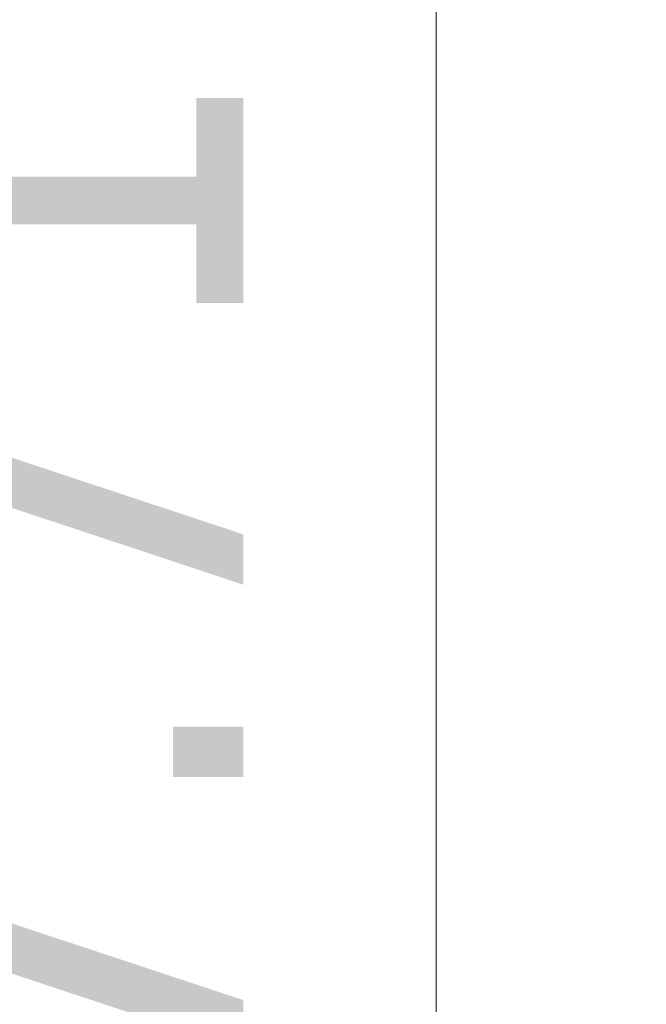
# Paper-space layout 'Sheet' of a CAD drawing. Header units: inches. Extents: x 0.2 to 10.8, y 0.2 to 8.3.
# Tile 155 of 256: x 2.765 to 2.947, y 4.044 to 4.33. Entities that reach past the tile are written whole.
import ezdxf

# ---------------------------------------------------------------- set-up
doc = ezdxf.new("R2010")
doc.units = ezdxf.units.IN
doc.header["$MEASUREMENT"] = 0
doc.layers.get('0').update_dxf_attribs({"lineweight": 5})
doc.styles.add('My Text', font='tahoma.ttf')
doc.dimstyles.new('My Dimension - mm [in] (ANSI)$0', dxfattribs={"dimtxt": 0.12, "dimasz": 0.098425, "dimexe": 0.125, "dimexo": 0.063, "dimgap": 0.031496, "dimtad": 0, "dimlfac": 250, "dimzin": 4, "dimdsep": 46, "dimtxsty": 'My Text', "dimblk": 'Filled-1', "dimcen": 0.09, "dimclrd": 1, "dimclre": 1, "dimclrt": 1, "dimadec": 1, "dimazin": 1, "dimtfac": 1, "dimtofl": 0, "dimtmove": 0, "dimatfit": 3, "dimfxl": 1, "dimtolj": 1, "dimtzin": 4, "dimlwd": -1, "dimlwe": -1, "dimarcsym": 0})

# ---------------------------------------------------------------- blocks, each defined once
blk = doc.blocks.new('*D5')
at = {"color": 1, "true_color": 0xff0000}
for p, q in [((2.78076, 5.67923), (2.78076, 5.77766)), ((3.13436, 5.58081), (2.65576, 5.58081)), ((3.24966, 3.70996), (2.65576, 3.70996)), ((2.78076, 3.61153), (2.78076, 3.51311))]:
    blk.add_line(p, q, dxfattribs=at)
at = {"layer": 'Defpoints', "color": 0}
for p in [(3.19736, 5.58081), (2.78076, 3.70996), (3.31266, 3.70996)]:
    blk.add_point(p, dxfattribs=at)
at = {"color": 1, "true_color": 0xff0000, "insert": (2.78076, 4.64538), "char_height": 0.12, "attachment_point": 5, "rotation": 90, "style": 'My Text'}
blk.add_mtext('\\A1;467.71 mm [18.414 in]', dxfattribs=at)
blk = doc.blocks.new('Filled-1')
blk = doc.blocks.new('*D7')
at = {"color": 1, "true_color": 0xff0000}
for p, q in [((2.88585, 4.51074), (2.88585, 3.01549)), ((4.10888, 4.51074), (4.10888, 3.01549)), ((2.98427, 3.14049), (4.01045, 3.14049)), ((4.10888, 3.14049), (4.2073, 3.14049))]:
    blk.add_line(p, q, dxfattribs=at)
at = {"layer": 'Defpoints', "color": 0}
for p in [(2.88585, 4.57374), (4.10888, 4.57374), (4.10888, 3.14049)]:
    blk.add_point(p, dxfattribs=at)
at = {"color": 1, "true_color": 0xff0000, "insert": (5.07272, 3.14049), "char_height": 0.12, "attachment_point": 5, "style": 'My Text'}
blk.add_mtext('\\A1;305.76 mm [12.038 in]', dxfattribs=at)

psp = doc.layouts.new('Sheet')

# ---------------------------------------------------------------- dimensions: what is measured, and where the dimension line sits
dim = psp.add_linear_dim(base=(2.780756, 3.709957), p1=(3.197363, 5.58081), p2=(3.312657, 3.709957), angle=90, dimstyle='My Dimension - mm [in] (ANSI)$0', override={"dimpost": ' mm'})
dim.commit()
dim.dimension.update_dxf_attribs({"geometry": '*D5', "text_midpoint": (2.780756, 4.645384)})
dim = psp.add_linear_dim(base=(4.10888, 3.140491), p1=(2.885847, 4.573735), p2=(4.10888, 4.573735), dimstyle='My Dimension - mm [in] (ANSI)$0', override={"dimpost": ' mm'})
dim.commit()
dim.dimension.update_dxf_attribs({"geometry": '*D7', "text_midpoint": (5.072716, 3.140491), "dimtype": 160})

doc.saveas('drawing.dxf')
